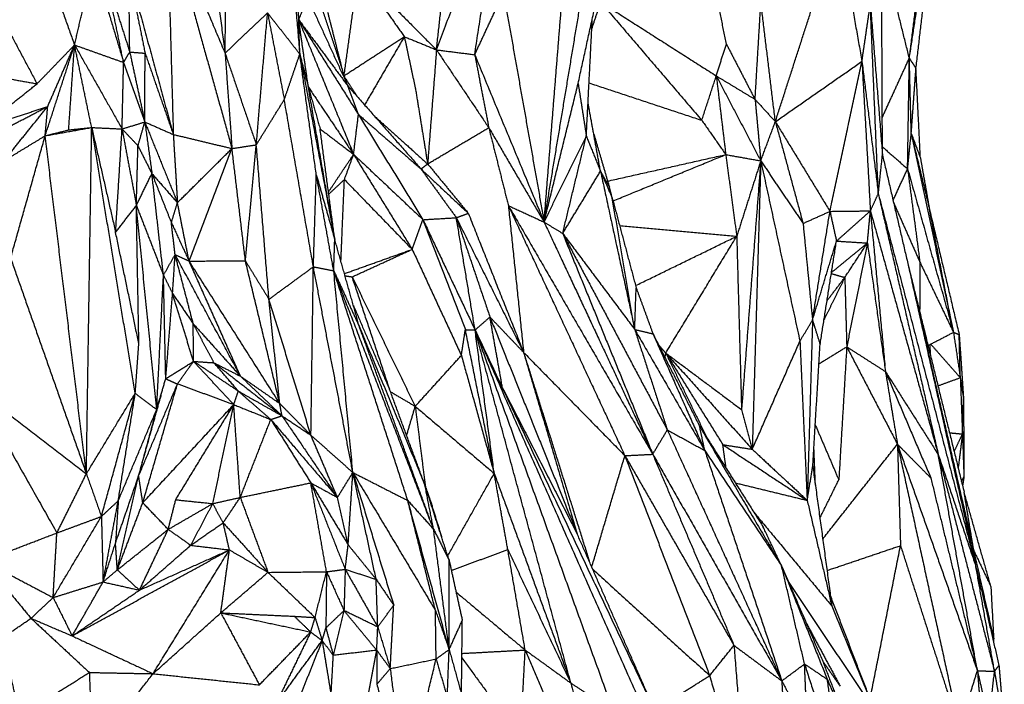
# Model space of a CAD drawing. Header units: millimetres. Extents: x 37.9 to 74.1, y 0 to 92.1.
# Tile 36 of 51: x 62.5 to 66.4, y 65 to 67.6. Entities that reach past the tile are written whole.
import ezdxf

# ---------------------------------------------------------------- set-up
doc = ezdxf.new("R2010")
doc.units = ezdxf.units.MM
doc.header["$MEASUREMENT"] = 0
doc.layers.add('Make2D$visible$lines', color=7, linetype='Continuous', true_color=0x000000)

msp = doc.modelspace()

# ---------------------------------------------------------------- linework, layer by layer
at = {"layer": 'Make2D$visible$lines'}
for points in [[(63.2032, 68.6627), (63.2797, 68.0839), (63.3562, 67.5051)], [(63.3562, 67.5051), (63.3646, 68.0753), (63.3731, 68.6455)], [(66.0474, 67.4852), (66.115, 67.93), (66.1827, 68.3748)], [(66.0735, 67.445), (66.1281, 67.9099), (66.1827, 68.3748)], [(64.1877, 67.5179), (64.3157, 67.8557), (64.4437, 68.1935)], [(64.3382, 67.4989), (64.3909, 67.8462), (64.4437, 68.1935)], [(63.5973, 68.1069), (63.6238, 67.8041), (63.6502, 67.5012)], [(63.1287, 68.0414), (63.1407, 67.6133), (63.1527, 67.1853)], [(63.1287, 68.0414), (63.2561, 67.5858), (63.3835, 67.1301)], [(63.1287, 68.0414), (63.2425, 67.7733), (63.3562, 67.5051)], [(63.6023, 68.0583), (63.6241, 67.8471), (63.6459, 67.6359)], [(65.5205, 67.2356), (65.6439, 67.6181), (65.7673, 68.0006)], [(65.7673, 68.0006), (65.8142, 67.7366), (65.861, 67.4726)], [(64.1877, 67.5179), (64.2124, 67.7412), (64.237, 67.9645)], [(62.6208, 67.9389), (62.6926, 67.7379), (62.7644, 67.537)], [(65.3278, 67.5406), (65.2889, 67.7366), (65.2499, 67.9325)], [(66.0474, 67.4852), (66.0755, 67.7096), (66.1037, 67.9341)], [(64.7449, 67.3858), (64.7999, 67.6371), (64.8549, 67.8883)], [(65.9417, 67.1047), (65.94, 67.4966), (65.9383, 67.8884)], [(62.7644, 67.537), (62.8019, 67.6987), (62.8394, 67.8604)], [(62.8394, 67.8604), (62.8984, 67.6644), (62.9573, 67.4684)], [(66.0474, 67.4852), (65.9985, 67.6813), (65.9496, 67.8775)], [(62.9573, 67.4684), (62.9222, 67.6371), (62.8871, 67.8059)], [(62.8871, 67.8059), (62.9342, 67.6576), (62.9814, 67.5093)], [(62.9814, 67.5093), (62.9797, 67.665), (62.9781, 67.8207)], [(62.9781, 67.8207), (63.0099, 67.6628), (63.0417, 67.5048)], [(62.9781, 67.8207), (63.0654, 67.503), (63.1527, 67.1853)], [(63.8794, 67.8275), (63.8517, 67.6246), (63.824, 67.4217)], [(63.8794, 67.8275), (63.9703, 67.6986), (64.0612, 67.5698)], [(63.8794, 67.8275), (64.0335, 67.6727), (64.1877, 67.5179)], [(64.611, 66.841), (64.6879, 67.3032), (64.7649, 67.7655)], [(62.431, 67.7333), (62.524, 67.5589), (62.6169, 67.3844)], [(63.8391, 67.3763), (63.7763, 67.5652), (63.7135, 67.7541)], [(64.3382, 67.4989), (64.3947, 67.6204), (64.4513, 67.7419)], [(64.4513, 67.7419), (64.5311, 67.2914), (64.611, 66.841)], [(63.6459, 67.6359), (63.6634, 67.6788), (63.681, 67.7218)], [(63.681, 67.7218), (63.76, 67.5491), (63.8391, 67.3763)], [(64.611, 66.841), (64.6464, 67.2809), (64.6817, 67.7208)], [(64.7987, 67.6001), (64.8161, 67.6528), (64.8334, 67.7055)], [(64.8334, 67.7055), (65.0608, 67.5605), (65.2882, 67.4155)], [(64.8334, 67.7055), (65.0323, 67.4732), (65.2311, 67.241)], [(65.4408, 67.3232), (65.4522, 67.5136), (65.4636, 67.7039)], [(65.5205, 67.2356), (65.4921, 67.4698), (65.4636, 67.7039)], [(65.861, 67.4726), (65.8775, 67.5851), (65.894, 67.6975)], [(65.894, 67.6975), (65.9179, 67.4011), (65.9417, 67.1047)], [(65.9254, 66.9526), (65.9097, 67.3251), (65.894, 67.6975)], [(63.3562, 67.5051), (63.4398, 67.584), (63.5235, 67.6629)], [(63.4792, 67.1447), (63.5013, 67.4038), (63.5235, 67.6629)], [(63.5235, 67.6629), (63.5563, 67.4926), (63.5892, 67.3223)], [(63.5235, 67.6629), (63.5869, 67.5821), (63.6502, 67.5012)], [(63.7595, 67.6666), (63.7867, 67.5593), (63.8139, 67.452)], [(63.6459, 67.6359), (63.7425, 67.5061), (63.8391, 67.3763)], [(63.6502, 67.5012), (63.6481, 67.5685), (63.6459, 67.6359)], [(63.6838, 67.3716), (63.6649, 67.5037), (63.6459, 67.6359)], [(63.6459, 67.6359), (63.7538, 67.3715), (63.8618, 67.1071)], [(63.6459, 67.6359), (63.7633, 67.4498), (63.8808, 67.2637)], [(64.7771, 67.1791), (64.7888, 67.408), (64.8006, 67.6369)], [(62.6169, 67.3844), (62.6907, 67.4607), (62.7644, 67.537)], [(62.6488, 67.1801), (62.7062, 67.3572), (62.7635, 67.5344)], [(62.6589, 67.2955), (62.7111, 67.415), (62.7633, 67.5345)], [(62.7413, 67.2032), (62.7528, 67.3701), (62.7644, 67.537)], [(62.7644, 67.537), (62.8608, 67.5027), (62.9573, 67.4684)], [(62.7644, 67.537), (62.8578, 67.372), (62.9513, 67.207)], [(62.8317, 67.2126), (62.798, 67.3748), (62.7644, 67.537)], [(63.8255, 67.4171), (63.9434, 67.4934), (64.0612, 67.5698)], [(64.0612, 67.5698), (63.9832, 67.4356), (63.9051, 67.3014)], [(64.0612, 67.5698), (64.0831, 67.4673), (64.105, 67.3648)], [(64.0612, 67.5698), (64.1245, 67.5439), (64.1877, 67.5179)], [(65.2882, 67.4155), (65.308, 67.4781), (65.3278, 67.5406)], [(65.3278, 67.5406), (65.3839, 67.4326), (65.44, 67.3246)], [(62.9573, 67.4684), (62.9693, 67.4888), (62.9814, 67.5093)], [(62.9814, 67.5093), (63.011, 67.3718), (63.0406, 67.2344)], [(62.9814, 67.5093), (63.0115, 67.507), (63.0417, 67.5048)], [(63.0406, 67.2344), (63.0412, 67.3696), (63.0417, 67.5048)], [(63.0417, 67.5048), (63.0972, 67.345), (63.1527, 67.1853)], [(63.3562, 67.5051), (63.3699, 67.3176), (63.3835, 67.1301)], [(63.3562, 67.5051), (63.4177, 67.3249), (63.4792, 67.1447)], [(63.5892, 67.3223), (63.6197, 67.4117), (63.6502, 67.5012)], [(63.7152, 67.0269), (63.6827, 67.264), (63.6502, 67.5012)], [(63.6502, 67.5012), (63.719, 67.1369), (63.7877, 66.7727)], [(63.6502, 67.5012), (63.667, 67.4364), (63.6838, 67.3716)], [(64.1877, 67.5179), (64.1703, 67.2938), (64.1529, 67.0696)], [(64.1877, 67.5179), (64.2629, 67.5084), (64.3382, 67.4989)], [(64.1877, 67.5179), (64.2905, 67.365), (64.3934, 67.212)], [(64.3382, 67.4989), (64.3658, 67.3555), (64.3934, 67.212)], [(64.3382, 67.4989), (64.4746, 67.1699), (64.611, 66.841)], [(62.9513, 67.207), (62.9543, 67.3377), (62.9573, 67.4684)], [(62.9573, 67.4684), (62.9989, 67.3514), (63.0406, 67.2344)], [(65.5205, 67.2356), (65.6908, 67.3541), (65.861, 67.4726)], [(65.7352, 66.8831), (65.7981, 67.1778), (65.861, 67.4726)], [(65.861, 67.4726), (65.8932, 67.2126), (65.9254, 66.9526)], [(65.861, 67.4726), (65.8776, 67.1788), (65.8942, 66.885)], [(65.9411, 67.2524), (65.9942, 67.3688), (66.0474, 67.4852)], [(66.0405, 67.0502), (66.0439, 67.2677), (66.0474, 67.4852)], [(66.0549, 67.189), (66.0512, 67.3371), (66.0474, 67.4852)], [(66.0474, 67.4852), (66.0604, 67.4651), (66.0735, 67.445)], [(62.3327, 67.4358), (62.4748, 67.4101), (62.6169, 67.3844)], [(66.0549, 67.189), (66.0642, 67.317), (66.0735, 67.445)], [(66.0909, 67.0931), (66.0822, 67.269), (66.0735, 67.445)], [(62.3942, 67.2077), (62.5056, 67.2961), (62.6169, 67.3844)], [(63.829, 67.4067), (63.8528, 67.3702), (63.8766, 67.3338)], [(64.611, 66.841), (64.6779, 67.1134), (64.7449, 67.3858)], [(64.7449, 67.3858), (64.761, 67.2824), (64.7771, 67.1791)], [(64.7878, 67.3879), (65.0095, 67.3144), (65.2311, 67.241)], [(65.2311, 67.241), (65.2597, 67.3282), (65.2882, 67.4155)], [(65.2882, 67.4155), (65.3068, 67.2609), (65.3254, 67.1062)], [(65.2882, 67.4155), (65.3756, 67.2486), (65.463, 67.0817)], [(65.2882, 67.4155), (65.3645, 67.3694), (65.4408, 67.3232)], [(63.6838, 67.3716), (63.7069, 67.2894), (63.73, 67.2073)], [(63.6838, 67.3716), (63.7728, 67.2393), (63.8618, 67.1071)], [(63.7788, 66.8242), (63.7313, 67.0979), (63.6838, 67.3716)], [(63.8808, 67.2637), (63.8599, 67.32), (63.8391, 67.3763)], [(63.8391, 67.3763), (63.983, 67.213), (64.127, 67.0497)], [(64.105, 67.3648), (64.129, 67.2172), (64.1529, 67.0696)], [(63.4792, 67.1447), (63.5342, 67.2335), (63.5892, 67.3223)], [(63.7036, 66.6652), (63.6464, 66.9937), (63.5892, 67.3223)], [(64.8328, 67.041), (64.8083, 67.1756), (64.7838, 67.3101)], [(65.4408, 67.3232), (65.4806, 67.2794), (65.5205, 67.2356)], [(65.4408, 67.3232), (65.4519, 67.2025), (65.463, 67.0817)], [(62.3942, 67.2077), (62.5266, 67.2516), (62.6589, 67.2955)], [(62.4204, 67.1707), (62.5396, 67.2331), (62.6589, 67.2955)], [(62.486, 67.0813), (62.5725, 67.1884), (62.6589, 67.2955)], [(62.6488, 67.1801), (62.6539, 67.2378), (62.6589, 67.2955)], [(63.8618, 67.1071), (63.8713, 67.1854), (63.8808, 67.2637)], [(63.8808, 67.2637), (64.0039, 67.1567), (64.127, 67.0497)], [(63.8808, 67.2637), (64.0077, 67.0571), (64.1346, 66.8504)], [(62.9513, 67.207), (62.996, 67.2207), (63.0406, 67.2344)], [(63.0139, 67.1406), (63.0273, 67.1875), (63.0406, 67.2344)], [(63.0406, 67.2344), (63.0966, 67.2098), (63.1527, 67.1853)], [(63.0406, 67.2344), (63.0546, 67.1328), (63.0686, 67.0312)], [(63.0406, 67.2344), (63.1048, 67.0758), (63.169, 66.9172)], [(63.9438, 67.2574), (64.0484, 67.1635), (64.1529, 67.0696)], [(65.2311, 67.241), (65.2782, 67.1736), (65.3254, 67.1062)], [(65.463, 67.0817), (65.4917, 67.1587), (65.5205, 67.2356)], [(65.5205, 67.2356), (65.5749, 67.0356), (65.6294, 66.8355)], [(65.5205, 67.2356), (65.6278, 67.0594), (65.7352, 66.8831)], [(62.6488, 67.1801), (62.7403, 67.1964), (62.8317, 67.2126)], [(62.6488, 67.1801), (62.6951, 67.1916), (62.7413, 67.2032)], [(62.7413, 67.2032), (62.7865, 67.2079), (62.8317, 67.2126)], [(62.8109, 65.8516), (62.8213, 66.5321), (62.8317, 67.2126)], [(62.8317, 67.2126), (62.8788, 67.0066), (62.9258, 66.8005)], [(63.003, 66.1679), (62.9174, 66.6903), (62.8317, 67.2126)], [(62.8317, 67.2126), (62.8915, 67.2098), (62.9513, 67.207)], [(62.9258, 66.8005), (62.9386, 67.0038), (62.9513, 67.207)], [(62.9513, 67.207), (62.9826, 67.1738), (63.0139, 67.1406)], [(62.9513, 67.207), (62.9794, 67.0566), (63.0074, 66.9062)], [(63.1527, 67.1853), (63.1608, 67.0513), (63.169, 66.9172)], [(63.1527, 67.1853), (63.2681, 67.1577), (63.3835, 67.1301)], [(63.7877, 66.7727), (63.7589, 66.99), (63.73, 67.2073)], [(63.73, 67.2073), (63.7959, 67.1572), (63.8618, 67.1071)], [(64.1529, 67.0696), (64.2731, 67.1408), (64.3934, 67.212)], [(64.3934, 67.212), (64.4319, 67.0588), (64.4705, 66.9056)], [(64.3934, 67.212), (64.5022, 67.0265), (64.611, 66.841)], [(64.8058, 67.1894), (64.8367, 67.0839), (64.8677, 66.9785)], [(66.0405, 67.0502), (66.0477, 67.1196), (66.0549, 67.189)], [(66.0549, 67.189), (66.0729, 67.141), (66.0909, 67.0931)], [(66.0549, 67.189), (66.0907, 67.0402), (66.1265, 66.8914)], [(66.0549, 67.189), (66.138, 66.7983), (66.221, 66.4077)], [(62.486, 67.0813), (62.5674, 67.1307), (62.6488, 67.1801)], [(62.5129, 66.6989), (62.5809, 66.9395), (62.6488, 67.1801)], [(62.8109, 65.8516), (62.7298, 66.5158), (62.6488, 67.1801)], [(64.611, 66.841), (64.694, 67.01), (64.7771, 67.1791)], [(64.6841, 66.7963), (64.7306, 66.9877), (64.7771, 67.1791)], [(64.7771, 67.1791), (64.805, 67.1101), (64.8328, 67.041)], [(63.0074, 66.9062), (63.0107, 67.0234), (63.0139, 67.1406)], [(63.0139, 67.1406), (63.0413, 67.0859), (63.0686, 67.0312)], [(63.169, 66.9172), (63.2763, 67.0237), (63.3835, 67.1301)], [(63.2147, 66.6878), (63.2991, 66.909), (63.3835, 67.1301)], [(63.3835, 67.1301), (63.4314, 67.1374), (63.4792, 67.1447)], [(63.4364, 66.6884), (63.41, 66.9093), (63.3835, 67.1301)], [(63.4364, 66.6884), (63.4578, 66.9165), (63.4792, 67.1447)], [(63.5289, 66.5376), (63.504, 66.8411), (63.4792, 67.1447)], [(63.763, 66.9591), (63.8124, 67.0331), (63.8618, 67.1071)], [(63.8257, 67.0081), (63.8438, 67.0576), (63.8618, 67.1071)], [(63.8618, 67.1071), (63.9769, 66.9204), (64.0921, 66.7337)], [(63.8618, 67.1071), (63.9982, 66.9788), (64.1346, 66.8504)], [(65.9416, 67.1365), (65.9911, 67.0933), (66.0405, 67.0502)], [(65.9417, 67.1096), (65.9417, 67.1099), (65.9417, 67.1103)], [(64.127, 67.0497), (64.14, 67.0597), (64.1529, 67.0696)], [(64.1529, 67.0696), (64.2329, 66.9725), (64.3129, 66.8754)], [(64.8608, 67.002), (65.0931, 67.0541), (65.3254, 67.1062)], [(64.8821, 66.924), (65.1037, 67.0151), (65.3254, 67.1062)], [(65.3254, 67.1062), (65.3469, 66.9457), (65.3685, 66.7852)], [(65.3254, 67.1062), (65.3942, 67.094), (65.463, 67.0817)], [(65.463, 67.0817), (65.4157, 66.9335), (65.3685, 66.7852)], [(65.463, 67.0817), (65.4254, 66.5952), (65.3879, 66.1088)], [(65.463, 67.0817), (65.4463, 66.5149), (65.4296, 65.9481)], [(65.463, 67.0817), (65.5462, 66.9586), (65.6294, 66.8355)], [(65.463, 67.0817), (65.54, 66.727), (65.617, 66.3723)], [(65.9254, 66.9526), (65.9336, 67.0287), (65.9417, 67.1047)], [(65.9417, 67.1047), (65.9923, 66.8881), (66.043, 66.6715)], [(66.0909, 67.0931), (66.1087, 66.9922), (66.1265, 66.8914)], [(63.0074, 66.9062), (63.038, 66.9687), (63.0686, 67.0312)], [(63.0686, 67.0312), (63.1188, 66.9742), (63.169, 66.9172)], [(63.1141, 66.6319), (63.0914, 66.8315), (63.0686, 67.0312)], [(63.0686, 67.0312), (63.1069, 66.9348), (63.1451, 66.8385)], [(64.127, 67.0497), (64.2199, 66.9625), (64.3129, 66.8754)], [(64.127, 67.0497), (64.1964, 66.9539), (64.2659, 66.8582)], [(64.6841, 66.7963), (64.7585, 66.9186), (64.8328, 67.041)], [(64.8328, 67.041), (64.8559, 66.9882), (64.8791, 66.9353)], [(64.8328, 67.041), (64.8503, 67.0098), (64.8677, 66.9785)], [(64.8328, 67.041), (64.9001, 66.73), (64.9673, 66.4189)], [(65.9834, 66.9263), (66.012, 66.9882), (66.0405, 67.0502)], [(66.0405, 67.0502), (66.1308, 66.729), (66.221, 66.4077)], [(66.0405, 67.0502), (66.0646, 66.867), (66.0887, 66.6838)], [(63.7037, 66.6673), (63.7094, 66.8471), (63.7152, 67.0269)], [(63.7837, 66.6497), (63.7495, 66.8383), (63.7152, 67.0269)], [(63.7152, 67.0269), (63.7515, 66.8998), (63.7877, 66.7727)], [(63.7641, 66.9507), (63.7949, 66.9794), (63.8257, 67.0081)], [(63.8119, 66.687), (63.8188, 66.8475), (63.8257, 67.0081)], [(63.8257, 67.0081), (63.9589, 66.8709), (64.0921, 66.7337)], [(64.8791, 66.9353), (64.8734, 66.9569), (64.8677, 66.9785)], [(65.8942, 66.885), (65.9098, 66.9188), (65.9254, 66.9526)], [(65.9254, 66.9526), (66.0433, 66.4397), (66.1613, 65.9268)], [(63.1451, 66.8385), (63.1571, 66.8779), (63.169, 66.9172)], [(63.2147, 66.6878), (63.1918, 66.8025), (63.169, 66.9172)], [(64.8791, 66.9353), (64.9261, 66.7588), (64.9731, 66.5822)], [(64.9646, 66.4349), (64.9218, 66.6851), (64.8791, 66.9353)], [(65.9309, 66.9317), (66.1201, 66.209), (66.3094, 65.4863)], [(65.9857, 66.9168), (66.0372, 66.8003), (66.0887, 66.6838)], [(62.9258, 66.8005), (62.9666, 66.8533), (63.0074, 66.9062)], [(63.0173, 66.3629), (63.0124, 66.6345), (63.0074, 66.9062)], [(63.0874, 66.1041), (63.0474, 66.5051), (63.0074, 66.9062)], [(63.0074, 66.9062), (63.0608, 66.769), (63.1141, 66.6319)], [(64.2659, 66.8582), (64.2894, 66.8668), (64.3129, 66.8754)], [(64.3129, 66.8754), (64.4216, 66.6021), (64.5303, 66.3288)], [(64.4705, 66.9056), (64.5407, 66.8733), (64.611, 66.841)], [(64.4705, 66.9056), (64.7544, 66.417), (65.0383, 65.9284)], [(64.4705, 66.9056), (64.6996, 66.4142), (64.9288, 65.9228)], [(64.4705, 66.9056), (64.5004, 66.6172), (64.5303, 66.3288)], [(65.6294, 66.8355), (65.6823, 66.8593), (65.7352, 66.8831)], [(65.6666, 66.4558), (65.7009, 66.6694), (65.7352, 66.8831)], [(65.7352, 66.8831), (65.8147, 66.884), (65.8942, 66.885)], [(65.7352, 66.8831), (65.748, 66.8246), (65.7609, 66.7662)], [(65.7609, 66.7662), (65.8275, 66.8256), (65.8942, 66.885)], [(65.8826, 66.7587), (65.8884, 66.8218), (65.8942, 66.885)], [(65.8942, 66.885), (66.0277, 66.4059), (66.1613, 65.9268)], [(65.8942, 66.885), (65.9229, 66.5797), (65.9516, 66.2744)], [(66.1265, 66.8914), (66.1849, 66.6453), (66.2434, 66.3991)], [(66.221, 66.4077), (66.1738, 66.6496), (66.1265, 66.8914)], [(63.1598, 66.7131), (63.1525, 66.7758), (63.1451, 66.8385)], [(63.1451, 66.8385), (63.1799, 66.7631), (63.2147, 66.6878)], [(64.0921, 66.7337), (64.1133, 66.7921), (64.1346, 66.8504)], [(64.1346, 66.8504), (64.2002, 66.8543), (64.2659, 66.8582)], [(64.1346, 66.8504), (64.2179, 66.6343), (64.3013, 66.4182)], [(64.1346, 66.8504), (64.2371, 66.6336), (64.3396, 66.4168)], [(64.2659, 66.8582), (64.3981, 66.5935), (64.5303, 66.3288)], [(64.2659, 66.8582), (64.3319, 66.663), (64.3979, 66.4677)], [(64.3396, 66.4168), (64.3027, 66.6375), (64.2659, 66.8582)], [(64.611, 66.841), (64.6475, 66.8186), (64.6841, 66.7963)], [(64.611, 66.841), (64.8246, 66.3847), (65.0383, 65.9284)], [(65.6294, 66.8355), (65.648, 66.6456), (65.6666, 66.4558)], [(63.0173, 66.3629), (62.9716, 66.5817), (62.9258, 66.8005)], [(64.9079, 66.8269), (65.1382, 66.806), (65.3685, 66.7852)], [(63.7837, 66.6497), (63.7857, 66.7112), (63.7877, 66.7727)], [(63.8847, 66.4289), (63.8362, 66.6008), (63.7877, 66.7727)], [(64.6841, 66.7963), (64.8612, 66.3623), (65.0383, 65.9284)], [(64.6841, 66.7963), (64.8899, 66.4101), (65.0956, 66.024)], [(64.6841, 66.7963), (64.8257, 66.6076), (64.9673, 66.4189)], [(64.9707, 66.5912), (65.1696, 66.6882), (65.3685, 66.7852)], [(65.0895, 66.3261), (65.229, 66.5556), (65.3685, 66.7852)], [(65.3685, 66.7852), (65.378, 66.4445), (65.3875, 66.1037)], [(65.6666, 66.4558), (65.7137, 66.611), (65.7609, 66.7662)], [(65.6964, 66.3597), (65.7286, 66.563), (65.7609, 66.7662)], [(65.7419, 66.6434), (65.8122, 66.701), (65.8826, 66.7587)], [(65.7609, 66.7662), (65.8217, 66.7625), (65.8826, 66.7587)], [(65.7936, 66.6233), (65.8381, 66.691), (65.8826, 66.7587)], [(65.8826, 66.7587), (65.8419, 66.5547), (65.8012, 66.3507)], [(65.8826, 66.7587), (65.9181, 66.506), (65.9535, 66.2534)], [(63.8256, 66.6384), (63.9589, 66.686), (64.0921, 66.7337)], [(63.8561, 66.6258), (63.9741, 66.6797), (64.0921, 66.7337)], [(64.0921, 66.7337), (64.1889, 66.5252), (64.2856, 66.3168)], [(62.5129, 66.6989), (62.6619, 66.2752), (62.8109, 65.8516)], [(63.1141, 66.6319), (63.137, 66.6725), (63.1598, 66.7131)], [(63.1499, 66.5601), (63.1549, 66.6366), (63.1598, 66.7131)], [(63.1598, 66.7131), (63.1873, 66.7004), (63.2147, 66.6878)], [(63.4171, 66.2349), (63.2884, 66.474), (63.1598, 66.7131)], [(63.2312, 66.4412), (63.1955, 66.5772), (63.1598, 66.7131)], [(63.2147, 66.6878), (63.3255, 66.6881), (63.4364, 66.6884)], [(63.4171, 66.2349), (63.3159, 66.4614), (63.2147, 66.6878)], [(63.5712, 66.1279), (63.393, 66.4079), (63.2147, 66.6878)], [(63.4364, 66.6884), (63.4826, 66.613), (63.5289, 66.5376)], [(63.5712, 66.1279), (63.5038, 66.4082), (63.4364, 66.6884)], [(66.0887, 66.6838), (66.0883, 66.5863), (66.088, 66.4889)], [(66.0887, 66.6838), (66.1549, 66.5458), (66.221, 66.4077)], [(63.5289, 66.5376), (63.6162, 66.6014), (63.7036, 66.6652)], [(63.694, 66.0033), (63.6988, 66.3343), (63.7036, 66.6652)], [(63.7036, 66.6652), (63.7436, 66.6574), (63.7837, 66.6497)], [(63.859, 65.8566), (63.7813, 66.2609), (63.7036, 66.6652)], [(63.7837, 66.6497), (63.8342, 66.5393), (63.8847, 66.4289)], [(64.1763, 65.6339), (63.98, 66.1418), (63.7837, 66.6497)], [(63.859, 65.8566), (63.8213, 66.2531), (63.7837, 66.6497)], [(64.0749, 65.7466), (63.9293, 66.1982), (63.7837, 66.6497)], [(66.043, 66.6715), (66.1762, 66.0789), (66.3094, 65.4863)], [(66.043, 66.6715), (66.1529, 66.2256), (66.2628, 65.7796)], [(63.0874, 66.1041), (63.1008, 66.368), (63.1141, 66.6319)], [(63.1141, 66.6319), (63.132, 66.596), (63.1499, 66.5601)], [(63.123, 66.2254), (63.1186, 66.4286), (63.1141, 66.6319)], [(63.828, 66.6299), (63.842, 66.6278), (63.8561, 66.6258)], [(64.004, 66.1825), (63.93, 66.4041), (63.8561, 66.6258)], [(63.8561, 66.6258), (63.9801, 66.3713), (64.1041, 66.1168)], [(65.7914, 66.6188), (65.7516, 66.538), (65.7119, 66.4572)], [(65.7237, 66.5319), (65.7587, 66.5776), (65.7936, 66.6233)], [(65.7406, 66.6386), (65.7671, 66.6309), (65.7936, 66.6233)], [(65.7936, 66.6233), (65.7974, 66.487), (65.8012, 66.3507)], [(64.9673, 66.4189), (64.9702, 66.5006), (64.9731, 66.5822)], [(64.9731, 66.5822), (65.0062, 66.492), (65.0392, 66.4017)], [(63.123, 66.2254), (63.1365, 66.3928), (63.1499, 66.5601)], [(63.2323, 66.2934), (63.1913, 66.4261), (63.1503, 66.5588)], [(63.1505, 66.5592), (63.1909, 66.5002), (63.2312, 66.4412)], [(63.694, 66.0033), (63.6114, 66.2705), (63.5289, 66.5376)], [(63.5712, 66.1279), (63.5501, 66.3328), (63.5289, 66.5376)], [(66.0714, 66.5476), (66.186, 66.0486), (66.3006, 65.5497)], [(63.8609, 66.5133), (63.9338, 66.3437), (64.0068, 66.1742)], [(64.3396, 66.4168), (64.3687, 66.4423), (64.3979, 66.4677)], [(64.3979, 66.4677), (64.4641, 66.3983), (64.5303, 66.3288)], [(64.4472, 66.19), (64.4225, 66.3289), (64.3979, 66.4677)], [(64.3979, 66.4677), (64.5694, 66.0418), (64.741, 65.6159)], [(65.617, 66.3723), (65.6418, 66.4141), (65.6666, 66.4558)], [(65.6666, 66.4558), (65.6562, 66.1015), (65.6457, 65.7472)], [(65.6666, 66.4558), (65.6815, 66.4077), (65.6964, 66.3597)], [(63.3127, 66.2879), (63.272, 66.3645), (63.2312, 66.4412)], [(63.2323, 66.2934), (63.2317, 66.3673), (63.2312, 66.4412)], [(63.2312, 66.4412), (63.3241, 66.3381), (63.4171, 66.2349)], [(64.1611, 65.6753), (64.0229, 66.0521), (63.8847, 66.4289)], [(63.8847, 66.4289), (64.0136, 66.1179), (64.1425, 65.8069)], [(64.2856, 66.3168), (64.2935, 66.3675), (64.3013, 66.4182)], [(64.3013, 66.4182), (64.3204, 66.4175), (64.3396, 66.4168)], [(64.4148, 65.8529), (64.3581, 66.1355), (64.3013, 66.4182)], [(64.3396, 66.4168), (64.6946, 65.6651), (65.0496, 64.9134)], [(64.3396, 66.4168), (64.716, 65.5683), (65.0925, 64.7198)], [(64.4148, 65.8529), (64.3772, 66.1348), (64.3396, 66.4168)], [(64.3396, 66.4168), (64.611, 65.6681), (64.8824, 64.9194)], [(64.7162, 65.029), (64.5279, 65.7229), (64.3396, 66.4168)], [(64.9673, 66.4189), (65.1051, 66.181), (65.2429, 65.9431)], [(64.9673, 66.4189), (65.0033, 66.4103), (65.0392, 66.4017)], [(64.9673, 66.4189), (65.0315, 66.2215), (65.0956, 66.024)], [(65.0392, 66.4017), (65.1308, 66.2203), (65.2224, 66.039)], [(65.0392, 66.4017), (65.141, 66.1724), (65.2429, 65.9431)], [(65.4296, 65.9481), (65.5233, 66.1602), (65.617, 66.3723)], [(65.617, 66.3723), (65.6313, 66.0598), (65.6457, 65.7472)], [(66.1208, 66.3557), (66.1709, 66.3817), (66.221, 66.4077)], [(66.221, 66.4077), (66.2322, 66.4034), (66.2434, 66.3991)], [(66.221, 66.4077), (66.2344, 66.3185), (66.2478, 66.2293)], [(66.2434, 66.3991), (66.252, 66.2731), (66.2605, 66.1472)], [(66.2478, 66.2293), (66.2456, 66.3142), (66.2434, 66.3991)], [(63.003, 66.1679), (63.0102, 66.2654), (63.0173, 66.3629)], [(65.0613, 66.3579), (65.0754, 66.342), (65.0895, 66.3261)], [(65.6677, 65.8819), (65.6821, 66.1208), (65.6964, 66.3597)], [(65.6919, 66.284), (65.7465, 66.3173), (65.8012, 66.3507)], [(65.8012, 66.3507), (65.7856, 66.0892), (65.77, 65.8277)], [(65.8012, 66.3507), (65.9009, 66.1592), (66.0006, 65.9678)], [(65.8012, 66.3507), (65.8774, 66.302), (65.9535, 66.2534)], [(66.1282, 66.3595), (66.1286, 66.3408), (66.1291, 66.3221)], [(66.1314, 66.3612), (66.1896, 66.2953), (66.2478, 66.2293)], [(63.123, 66.2254), (63.1776, 66.2594), (63.2323, 66.2934)], [(63.169, 66.2045), (63.2006, 66.249), (63.2323, 66.2934)], [(63.4085, 66.1764), (63.3204, 66.2349), (63.2323, 66.2934)], [(63.2323, 66.2934), (63.2725, 66.2907), (63.3127, 66.2879)], [(63.3904, 66.1234), (63.3113, 66.2084), (63.2323, 66.2934)], [(64.1041, 66.1168), (64.1949, 66.2168), (64.2856, 66.3168)], [(64.2856, 66.3168), (64.3502, 66.0848), (64.4148, 65.8529)], [(64.5303, 66.3288), (64.6591, 65.9196), (64.788, 65.5103)], [(64.5303, 66.3288), (64.6357, 65.9724), (64.741, 65.6159)], [(64.5303, 66.3288), (64.7295, 66.1258), (64.9288, 65.9228)], [(65.0865, 66.3081), (65.088, 66.3171), (65.0895, 66.3261)], [(65.0895, 66.3261), (65.17, 66.1603), (65.2505, 65.9945)], [(65.0895, 66.3261), (65.2017, 66.146), (65.3139, 65.966)], [(65.0895, 66.3261), (65.2596, 66.1371), (65.4296, 65.9481)], [(65.0895, 66.3261), (65.2385, 66.2149), (65.3875, 66.1037)], [(63.3127, 66.2879), (63.3649, 66.2614), (63.4171, 66.2349)], [(63.3127, 66.2879), (63.4465, 66.1837), (63.5802, 66.0795)], [(63.4085, 66.1764), (63.3606, 66.2321), (63.3127, 66.2879)], [(63.0874, 66.1041), (63.1052, 66.1647), (63.123, 66.2254)], [(63.123, 66.2254), (63.146, 66.215), (63.169, 66.2045)], [(63.4171, 66.2349), (63.4942, 66.1814), (63.5712, 66.1279)], [(63.4171, 66.2349), (63.4986, 66.1572), (63.5802, 66.0795)], [(65.9535, 66.2534), (66.0427, 66.0443), (66.1319, 65.8352)], [(65.9535, 66.2534), (65.9771, 66.1106), (66.0006, 65.9678)], [(65.9535, 66.2534), (66.0574, 66.0901), (66.1613, 65.9268)], [(66.1598, 66.1974), (66.2038, 66.2134), (66.2478, 66.2293)], [(66.2478, 66.2293), (66.2542, 66.1882), (66.2605, 66.1472)], [(66.2478, 66.2293), (66.252, 66.1187), (66.2563, 66.008)], [(62.3748, 66.1866), (62.5348, 65.9029), (62.6949, 65.6192)], [(62.3748, 66.1866), (62.5928, 66.0191), (62.8109, 65.8516)], [(63.0165, 65.8432), (63.0927, 66.0239), (63.169, 66.2045)], [(63.0327, 65.7377), (63.1008, 65.9711), (63.169, 66.2045)], [(63.3904, 66.1234), (63.2797, 66.164), (63.169, 66.2045)], [(64.4472, 66.19), (64.5941, 65.903), (64.741, 65.6159)], [(64.4514, 66.1813), (64.4843, 66.1114), (64.5173, 66.0415)], [(62.8109, 65.8516), (62.9069, 66.0097), (63.003, 66.1679)], [(62.87, 65.6839), (62.9365, 65.9259), (63.003, 66.1679)], [(62.9363, 65.7455), (62.9696, 65.9567), (63.003, 66.1679)], [(63.003, 66.1679), (63.0452, 66.136), (63.0874, 66.1041)], [(63.0299, 65.8911), (63.0677, 66.027), (63.1056, 66.1628)], [(63.3904, 66.1234), (63.3994, 66.1499), (63.4085, 66.1764)], [(63.4085, 66.1764), (63.4723, 66.1207), (63.5362, 66.065)], [(63.4085, 66.1764), (63.4943, 66.128), (63.5802, 66.0795)], [(64.0068, 66.1742), (64.0554, 66.1455), (64.1041, 66.1168)], [(64.1425, 65.8069), (64.0746, 65.9905), (64.0068, 66.1742)], [(66.2563, 66.008), (66.2584, 66.0776), (66.2605, 66.1472)], [(66.2605, 66.1472), (66.2613, 65.9933), (66.2621, 65.8395)], [(62.9363, 65.7455), (63.0118, 65.9248), (63.0874, 66.1041)], [(63.0165, 65.8432), (63.052, 65.9736), (63.0874, 66.1041)], [(63.0327, 65.7377), (63.2115, 65.9305), (63.3904, 66.1234)], [(63.1622, 65.7496), (63.2763, 65.9365), (63.3904, 66.1234)], [(63.308, 65.7345), (63.3492, 65.9289), (63.3904, 66.1234)], [(63.3904, 66.1234), (63.4633, 66.0942), (63.5362, 66.065)], [(63.416, 65.7586), (63.4032, 65.941), (63.3904, 66.1234)], [(63.5802, 66.0795), (63.5757, 66.1037), (63.5712, 66.1279)], [(63.5712, 66.1279), (63.6318, 66.0665), (63.6923, 66.005)], [(64.0704, 66.0019), (64.0873, 66.0594), (64.1041, 66.1168)], [(64.1041, 66.1168), (64.2595, 65.9848), (64.4148, 65.8529)], [(64.1041, 66.1168), (64.124, 65.959), (64.144, 65.8012)], [(65.3875, 66.1037), (65.4085, 66.0259), (65.4296, 65.9481)], [(63.416, 65.7586), (63.4761, 65.9118), (63.5362, 66.065)], [(63.5362, 66.065), (63.5582, 66.0723), (63.5802, 66.0795)], [(63.5362, 66.065), (63.6672, 65.9118), (63.7982, 65.7585)], [(63.5362, 66.065), (63.6149, 65.9405), (63.6936, 65.816)], [(63.5802, 66.0795), (63.6371, 66.0414), (63.694, 66.0033)], [(63.5802, 66.0795), (63.6892, 65.919), (63.7982, 65.7585)], [(65.0383, 65.9284), (65.0669, 65.9762), (65.0956, 66.024)], [(65.0956, 66.024), (65.1692, 65.9835), (65.2429, 65.9431)], [(65.0956, 66.024), (65.3208, 65.5308), (65.546, 65.0376)], [(65.2224, 66.039), (65.3838, 65.7641), (65.5451, 65.4893)], [(65.2416, 65.9489), (65.232, 65.9939), (65.2224, 66.039)], [(65.6774, 66.0436), (65.7237, 65.9356), (65.77, 65.8277)], [(63.7982, 65.7585), (63.7461, 65.8809), (63.694, 66.0033)], [(63.694, 66.0033), (63.7765, 65.9299), (63.859, 65.8566)], [(65.2363, 66.0169), (65.3546, 65.8295), (65.4728, 65.6422)], [(66.2053, 66.013), (66.2308, 66.0105), (66.2563, 66.008)], [(66.2236, 65.9383), (66.24, 65.9732), (66.2563, 66.008)], [(66.2563, 66.008), (66.2479, 65.9409), (66.2395, 65.8739)], [(66.2563, 66.008), (66.2592, 65.9238), (66.2621, 65.8395)], [(65.3267, 65.8738), (65.3203, 65.9199), (65.3139, 65.966)], [(65.3139, 65.966), (65.3718, 65.957), (65.4296, 65.9481)], [(65.3139, 65.966), (65.4798, 65.8565), (65.6457, 65.7471)], [(65.4296, 65.9481), (65.5376, 65.8476), (65.6457, 65.7471)], [(65.678, 65.8067), (65.675, 65.8818), (65.672, 65.9568)], [(65.7067, 65.5952), (65.8537, 65.7815), (66.0006, 65.9678)], [(66.0006, 65.9678), (66.0067, 65.7685), (66.0127, 65.5692)], [(66.0006, 65.9678), (66.0662, 65.9015), (66.1319, 65.8352)], [(66.0006, 65.9678), (66.1222, 65.4083), (66.2439, 64.8488)], [(66.0006, 65.9678), (66.1578, 65.5227), (66.3151, 65.0776)], [(64.7984, 65.4853), (64.8636, 65.704), (64.9288, 65.9228)], [(64.9288, 65.9228), (64.9835, 65.9256), (65.0383, 65.9284)], [(64.9288, 65.9228), (65.1432, 65.5499), (65.3577, 65.1771)], [(64.9288, 65.9228), (65.0954, 65.4905), (65.2621, 65.0583)], [(65.0383, 65.9284), (65.198, 65.5528), (65.3577, 65.1771)], [(65.0383, 65.9284), (65.2921, 65.483), (65.546, 65.0376)], [(65.243, 65.9426), (65.3945, 65.4901), (65.546, 65.0376)], [(65.2431, 65.9427), (65.3941, 65.716), (65.5451, 65.4893)], [(66.1613, 65.9268), (66.2353, 65.7065), (66.3094, 65.4863)], [(66.3151, 65.0776), (66.2382, 65.5022), (66.1613, 65.9268)], [(66.1613, 65.9268), (66.2718, 65.501), (66.3824, 65.0752)], [(65.6457, 65.7473), (65.6567, 65.8146), (65.6677, 65.8819)], [(65.6677, 65.8819), (65.7051, 65.607), (65.7425, 65.332)], [(62.6949, 65.6192), (62.7529, 65.7354), (62.8109, 65.8516)], [(62.8109, 65.8516), (62.8404, 65.7677), (62.87, 65.6839)], [(62.9254, 65.579), (62.9709, 65.7111), (63.0165, 65.8432)], [(62.9326, 65.4739), (62.9746, 65.6585), (63.0165, 65.8432)], [(63.0327, 65.7377), (63.0246, 65.7904), (63.0165, 65.8432)], [(63.7982, 65.7585), (63.8286, 65.8076), (63.859, 65.8566)], [(63.8403, 65.5725), (63.8496, 65.7146), (63.859, 65.8566)], [(63.9504, 65.4369), (63.9047, 65.6467), (63.859, 65.8566)], [(63.859, 65.8566), (63.9392, 65.596), (64.0194, 65.3355)], [(63.859, 65.8566), (64.0213, 65.5855), (64.1837, 65.3145)], [(63.859, 65.8566), (63.9669, 65.8016), (64.0749, 65.7466)], [(64.232, 65.5287), (64.3234, 65.6908), (64.4148, 65.8529)], [(64.4684, 65.5534), (64.4416, 65.7031), (64.4148, 65.8529)], [(64.4148, 65.8529), (64.5655, 65.4409), (64.7162, 65.029)], [(66.1319, 65.8352), (66.2235, 65.4564), (66.3151, 65.0776)], [(66.2525, 65.8214), (66.2573, 65.8304), (66.2621, 65.8395)], [(66.2621, 65.8395), (66.2594, 65.822), (66.2566, 65.8044)], [(63.416, 65.7586), (63.5548, 65.7873), (63.6936, 65.816)], [(63.6936, 65.816), (63.7669, 65.6943), (63.8403, 65.5725)], [(63.6936, 65.816), (63.7459, 65.7873), (63.7982, 65.7585)], [(63.6936, 65.816), (63.7611, 65.6461), (63.8287, 65.4761)], [(63.7552, 65.4667), (63.7244, 65.6413), (63.6936, 65.816)], [(64.1763, 65.6339), (64.1594, 65.7204), (64.1425, 65.8069)], [(64.2361, 65.516), (64.1902, 65.6587), (64.1442, 65.8014)], [(64.1443, 65.8016), (64.1573, 65.7645), (64.1703, 65.7273)], [(65.3632, 65.8159), (65.5044, 65.7815), (65.6457, 65.7471)], [(65.6956, 65.6773), (65.7328, 65.7525), (65.77, 65.8277)], [(63.308, 65.7345), (63.362, 65.7465), (63.416, 65.7586)], [(63.3487, 65.6593), (63.3824, 65.7089), (63.416, 65.7586)], [(63.416, 65.7586), (63.4706, 65.6114), (63.5251, 65.4642)], [(63.8403, 65.5725), (63.8192, 65.6655), (63.7982, 65.7585)], [(66.368, 65.4088), (66.3154, 65.5942), (66.2628, 65.7796)], [(66.3006, 65.5497), (66.2817, 65.6647), (66.2628, 65.7796)], [(62.87, 65.6839), (62.9031, 65.7147), (62.9363, 65.7455)], [(62.8765, 65.4263), (62.9064, 65.5859), (62.9363, 65.7455)], [(62.9363, 65.7455), (62.9308, 65.6623), (62.9254, 65.579)], [(62.9326, 65.4739), (62.9827, 65.6058), (63.0327, 65.7377)], [(63.1328, 65.6332), (63.0828, 65.6855), (63.0327, 65.7377)], [(63.1328, 65.6332), (63.1475, 65.6914), (63.1622, 65.7496)], [(63.1328, 65.6332), (63.2204, 65.6838), (63.308, 65.7345)], [(63.1622, 65.7496), (63.2351, 65.742), (63.308, 65.7345)], [(63.2213, 65.5706), (63.2647, 65.6526), (63.308, 65.7345)], [(63.3487, 65.6593), (63.3283, 65.6969), (63.308, 65.7345)], [(64.1837, 65.3145), (64.1293, 65.5306), (64.0749, 65.7466)], [(64.2376, 65.1608), (64.1562, 65.4537), (64.0749, 65.7466)], [(64.0749, 65.7466), (64.1255, 65.6903), (64.1761, 65.634)], [(64.2086, 65.6043), (64.1894, 65.6658), (64.1703, 65.7273)], [(65.6457, 65.7471), (65.6941, 65.5396), (65.7425, 65.332)], [(62.68, 65.3651), (62.775, 65.5245), (62.87, 65.6839)], [(62.6949, 65.6192), (62.7825, 65.6515), (62.87, 65.6839)], [(62.87, 65.6839), (62.8733, 65.5551), (62.8765, 65.4263)], [(65.4368, 65.6993), (65.5897, 65.5157), (65.7425, 65.332)], [(63.2213, 65.5706), (63.285, 65.615), (63.3487, 65.6593)], [(63.3487, 65.6593), (63.4369, 65.5618), (63.5251, 65.4642)], [(63.3735, 65.5524), (63.3611, 65.6059), (63.3487, 65.6593)], [(65.5451, 65.4893), (65.509, 65.5657), (65.4728, 65.6422)], [(62.4073, 65.5089), (62.5511, 65.5641), (62.6949, 65.6192)], [(62.68, 65.3651), (62.6875, 65.4921), (62.6949, 65.6192)], [(62.9326, 65.4739), (63.0327, 65.5535), (63.1328, 65.6332)], [(63.0197, 65.3942), (63.0763, 65.5137), (63.1328, 65.6332)], [(63.1328, 65.6332), (63.1771, 65.6019), (63.2213, 65.5706)], [(64.1763, 65.6338), (64.2069, 65.5729), (64.2374, 65.5119)], [(64.2376, 65.1608), (64.207, 65.3973), (64.1763, 65.6338)], [(65.0496, 64.9134), (64.8953, 65.2646), (64.741, 65.6159)], [(62.8765, 65.4263), (62.9009, 65.5027), (62.9254, 65.579)], [(62.9326, 65.4739), (62.929, 65.5264), (62.9254, 65.579)], [(63.0197, 65.3942), (63.1205, 65.4824), (63.2213, 65.5706)], [(63.2213, 65.5706), (63.2974, 65.5615), (63.3735, 65.5524)], [(63.8287, 65.4761), (63.8345, 65.5243), (63.8403, 65.5725)], [(63.8403, 65.5725), (63.8954, 65.5047), (63.9504, 65.4369)], [(65.7236, 65.4715), (65.8682, 65.5203), (66.0127, 65.5692)], [(65.8966, 64.9837), (65.9547, 65.2764), (66.0127, 65.5692)], [(66.0127, 65.5692), (66.1283, 65.209), (66.2439, 64.8488)], [(62.755, 65.2142), (63.0642, 65.3833), (63.3735, 65.5524)], [(63.0197, 65.3942), (63.1966, 65.4733), (63.3735, 65.5524)], [(63.0731, 65.0658), (63.2233, 65.3091), (63.3735, 65.5524)], [(63.3395, 65.305), (63.3565, 65.4287), (63.3735, 65.5524)], [(63.3735, 65.5524), (63.4493, 65.5083), (63.5251, 65.4642)], [(64.2461, 65.4722), (64.3573, 65.5128), (64.4684, 65.5534)], [(64.4684, 65.5534), (64.5923, 65.2912), (64.7162, 65.029)], [(64.5366, 65.1589), (64.5025, 65.3561), (64.4684, 65.5534)], [(66.3094, 65.4863), (66.305, 65.518), (66.3006, 65.5497)], [(66.3006, 65.5497), (66.3399, 65.3763), (66.3791, 65.2028)], [(66.3006, 65.5497), (66.3343, 65.4792), (66.368, 65.4088)], [(62.4073, 65.5089), (62.5003, 65.3963), (62.5932, 65.2836)], [(62.4073, 65.5089), (62.5437, 65.437), (62.68, 65.3651)], [(64.2376, 65.1608), (64.2375, 65.3363), (64.2374, 65.5119)], [(64.2374, 65.5119), (64.2633, 65.3937), (64.2893, 65.2755)], [(65.6353, 65.1042), (65.5902, 65.2967), (65.5451, 65.4893)], [(65.5451, 65.4893), (65.6351, 65.2663), (65.725, 65.0434)], [(65.5451, 65.4893), (65.6258, 65.3024), (65.7066, 65.1154)], [(66.3094, 65.4863), (66.3547, 65.2924), (66.3999, 65.0984)], [(66.3824, 65.0752), (66.3459, 65.2807), (66.3094, 65.4863)], [(62.8765, 65.4263), (62.9046, 65.4501), (62.9326, 65.4739)], [(62.9326, 65.4739), (62.9762, 65.434), (63.0197, 65.3942)], [(63.3395, 65.305), (63.4323, 65.3846), (63.5251, 65.4642)], [(63.5251, 65.4642), (63.6402, 65.4654), (63.7552, 65.4667)], [(63.5251, 65.4642), (63.6177, 65.3754), (63.7104, 65.2866)], [(63.7104, 65.2866), (63.7328, 65.3766), (63.7552, 65.4667)], [(63.7552, 65.4667), (63.754, 65.3562), (63.7528, 65.2458)], [(63.7552, 65.4667), (63.792, 65.4714), (63.8287, 65.4761)], [(63.7552, 65.4667), (63.7896, 65.3903), (63.824, 65.3139)], [(63.8287, 65.4761), (63.8263, 65.395), (63.824, 65.3139)], [(63.8287, 65.4761), (63.8927, 65.3627), (63.9568, 65.2493)], [(63.8287, 65.4761), (63.8895, 65.4565), (63.9504, 65.4369)], [(64.8022, 65.4766), (65.0322, 65.2674), (65.2621, 65.0583)], [(62.68, 65.3651), (62.7783, 65.3957), (62.8765, 65.4263)], [(62.755, 65.2142), (62.8158, 65.3203), (62.8765, 65.4263)], [(62.8765, 65.4263), (62.9481, 65.4103), (63.0197, 65.3942)], [(63.9504, 65.4369), (63.9849, 65.3862), (64.0194, 65.3355)], [(63.9568, 65.2493), (63.9536, 65.3431), (63.9504, 65.4369)], [(65.5731, 65.4244), (65.7418, 65.1727), (65.9105, 64.9211)], [(66.368, 65.4088), (66.3735, 65.3058), (66.3791, 65.2028)], [(62.5932, 65.2836), (62.6366, 65.3243), (62.68, 65.3651)], [(62.68, 65.3651), (62.7175, 65.2896), (62.755, 65.2142)], [(62.755, 65.2142), (62.8873, 65.3042), (63.0197, 65.3942)], [(64.2649, 65.3867), (64.4007, 65.2728), (64.5366, 65.1589)], [(65.8985, 64.9521), (65.8177, 65.1629), (65.7369, 65.3736)], [(63.9568, 65.2493), (63.9881, 65.2924), (64.0194, 65.3355)], [(64.0059, 65.0859), (64.0127, 65.2107), (64.0194, 65.3355)], [(65.7425, 65.332), (65.8265, 65.1266), (65.9105, 64.9211)], [(63.0731, 65.0658), (63.2063, 65.1854), (63.3395, 65.305)], [(63.3395, 65.305), (63.484, 65.2983), (63.6286, 65.2916)], [(63.3395, 65.305), (63.5163, 65.2673), (63.6931, 65.2297)], [(63.3395, 65.305), (63.4154, 65.1635), (63.4912, 65.022)], [(63.6286, 65.2916), (63.6695, 65.2891), (63.7104, 65.2866)], [(63.6288, 65.2914), (63.661, 65.2605), (63.6931, 65.2297)], [(63.6931, 65.2297), (63.7018, 65.2581), (63.7104, 65.2866)], [(63.7104, 65.2866), (63.7243, 65.2413), (63.7381, 65.196)], [(63.7528, 65.2458), (63.7884, 65.2799), (63.824, 65.3139)], [(63.824, 65.3139), (63.803, 65.2258), (63.7821, 65.1377)], [(63.9568, 65.2493), (63.8904, 65.2816), (63.824, 65.3139)], [(63.9528, 65.158), (63.8884, 65.236), (63.824, 65.3139)], [(64.1863, 65.1239), (64.185, 65.2192), (64.1837, 65.3145)], [(64.1837, 65.3145), (64.2106, 65.2376), (64.2376, 65.1608)], [(62.4787, 65.2056), (62.536, 65.2446), (62.5932, 65.2836)], [(62.5932, 65.2836), (62.7079, 65.1772), (62.8225, 65.0707)], [(62.5932, 65.2836), (62.6741, 65.2489), (62.755, 65.2142)], [(63.9528, 65.158), (63.9548, 65.2037), (63.9568, 65.2493)], [(63.9568, 65.2493), (63.9814, 65.1676), (64.0059, 65.0859)], [(64.2376, 65.1608), (64.2634, 65.2181), (64.2893, 65.2755)], [(64.2862, 64.9853), (64.2877, 65.1304), (64.2893, 65.2755)], [(65.6421, 65.2647), (65.7085, 65.1411), (65.775, 65.0174)], [(62.755, 65.2142), (62.914, 65.14), (63.0731, 65.0658)], [(63.4912, 65.022), (63.5922, 65.1258), (63.6931, 65.2297)], [(63.6931, 65.2297), (63.6247, 65.0883), (63.5562, 64.9469)], [(63.6931, 65.2297), (63.7156, 65.2128), (63.7381, 65.196)], [(63.7381, 65.196), (63.7455, 65.2209), (63.7528, 65.2458)], [(63.7528, 65.2458), (63.7674, 65.1917), (63.7821, 65.1377)], [(62.4787, 65.2056), (62.5137, 65.0519), (62.5487, 64.8983)], [(63.5562, 64.9469), (63.6472, 65.0715), (63.7381, 65.196)], [(63.7381, 65.196), (63.6947, 65.0872), (63.6513, 64.9783)], [(63.7381, 65.196), (63.7601, 65.1669), (63.7821, 65.1377)], [(63.7381, 65.196), (63.7557, 65.089), (63.7732, 64.9819)], [(65.2621, 65.0583), (65.3099, 65.1177), (65.3577, 65.1771)], [(65.3577, 65.1771), (65.4519, 65.1074), (65.546, 65.0376)], [(65.3577, 65.1771), (65.3831, 64.8611), (65.4086, 64.5451)], [(66.3765, 65.1989), (66.3778, 65.2009), (66.3791, 65.2028)], [(66.3791, 65.2028), (66.3786, 65.1976), (66.378, 65.1923)], [(63.7732, 64.9819), (63.7776, 65.0598), (63.7821, 65.1377)], [(63.9528, 65.158), (63.8674, 65.1478), (63.7821, 65.1377)], [(63.9106, 64.9365), (63.9317, 65.0472), (63.9528, 65.158)], [(63.9528, 65.158), (63.9794, 65.1219), (64.0059, 65.0859)], [(63.9528, 65.158), (63.9531, 65.0911), (63.9534, 65.0242)], [(64.1863, 65.1239), (64.2119, 65.1423), (64.2376, 65.1608)], [(64.2302, 64.972), (64.2339, 65.0664), (64.2376, 65.1608)], [(64.2376, 65.1608), (64.2619, 65.073), (64.2862, 64.9853)], [(64.2879, 65.1456), (64.4122, 65.1523), (64.5366, 65.1589)], [(64.5182, 64.8125), (64.5274, 64.9857), (64.5366, 65.1589)], [(64.5366, 65.1589), (64.6264, 65.094), (64.7162, 65.029)], [(64.5366, 65.1589), (64.7049, 64.7656), (64.8732, 64.3722)], [(64.0059, 65.0859), (64.0961, 65.1049), (64.1863, 65.1239)], [(64.0643, 64.615), (64.1253, 64.8694), (64.1863, 65.1239)], [(64.1863, 65.1239), (64.2082, 65.048), (64.2302, 64.972)], [(64.2877, 65.1282), (64.4029, 64.9703), (64.5182, 64.8125)], [(65.546, 65.0376), (65.5907, 65.0709), (65.6353, 65.1042)], [(65.6462, 64.8439), (65.6408, 64.9741), (65.6353, 65.1042)], [(65.6353, 65.1042), (65.7092, 64.8722), (65.7831, 64.6402)], [(65.6353, 65.1042), (65.6802, 65.0738), (65.725, 65.0434)], [(65.7066, 65.1154), (65.7408, 65.0664), (65.775, 65.0174)], [(65.7066, 65.1154), (65.764, 64.9651), (65.8215, 64.8148)], [(66.3824, 65.0752), (66.3912, 65.0868), (66.3999, 65.0984)], [(66.3999, 65.0984), (66.4104, 64.9713), (66.4209, 64.8442)], [(62.5487, 64.8983), (62.6856, 64.9845), (62.8225, 65.0707)], [(62.8225, 65.0707), (62.9478, 65.0683), (63.0731, 65.0658)], [(62.8225, 65.0707), (62.8283, 64.9141), (62.8341, 64.7574)], [(62.8341, 64.7574), (62.9536, 64.9116), (63.0731, 65.0658)], [(63.0731, 65.0658), (63.2821, 65.0439), (63.4912, 65.022)], [(63.9534, 65.0242), (63.9797, 65.055), (64.0059, 65.0859)], [(64.0059, 65.0859), (64.0351, 64.8504), (64.0643, 64.615)], [(64.9714, 65.0791), (65.0086, 65.0004), (65.0457, 64.9216)], [(65.0459, 64.9217), (65.154, 64.99), (65.2621, 65.0583)], [(65.2621, 65.0583), (65.3353, 64.8017), (65.4086, 64.5451)], [(66.2439, 64.8488), (66.2795, 64.9632), (66.3151, 65.0776)], [(66.3151, 65.0776), (66.3379, 64.9774), (66.3608, 64.8772)], [(66.3151, 65.0776), (66.3263, 64.9361), (66.3374, 64.7945)], [(66.3151, 65.0776), (66.3488, 65.0764), (66.3824, 65.0752)], [(66.3608, 64.8772), (66.3716, 64.9762), (66.3824, 65.0752)], [(66.3824, 65.0752), (66.4017, 64.9597), (66.4209, 64.8442)], [(63.9534, 65.0242), (64.0089, 64.8196), (64.0643, 64.615)], [(64.7162, 65.029), (64.7947, 64.7006), (64.8732, 64.3722)], [(64.7162, 65.029), (64.7993, 64.9742), (64.8824, 64.9194)], [(65.546, 65.0376), (65.5961, 64.9408), (65.6462, 64.8439)], [(65.546, 65.0376), (65.5615, 64.6621), (65.577, 64.2866)], [(65.725, 65.0434), (65.7733, 64.9291), (65.8215, 64.8148)], [(65.7831, 64.6402), (65.7541, 64.8418), (65.725, 65.0434)]]:
    msp.add_open_spline(points, degree=2, dxfattribs=at)

doc.saveas('drawing.dxf')
